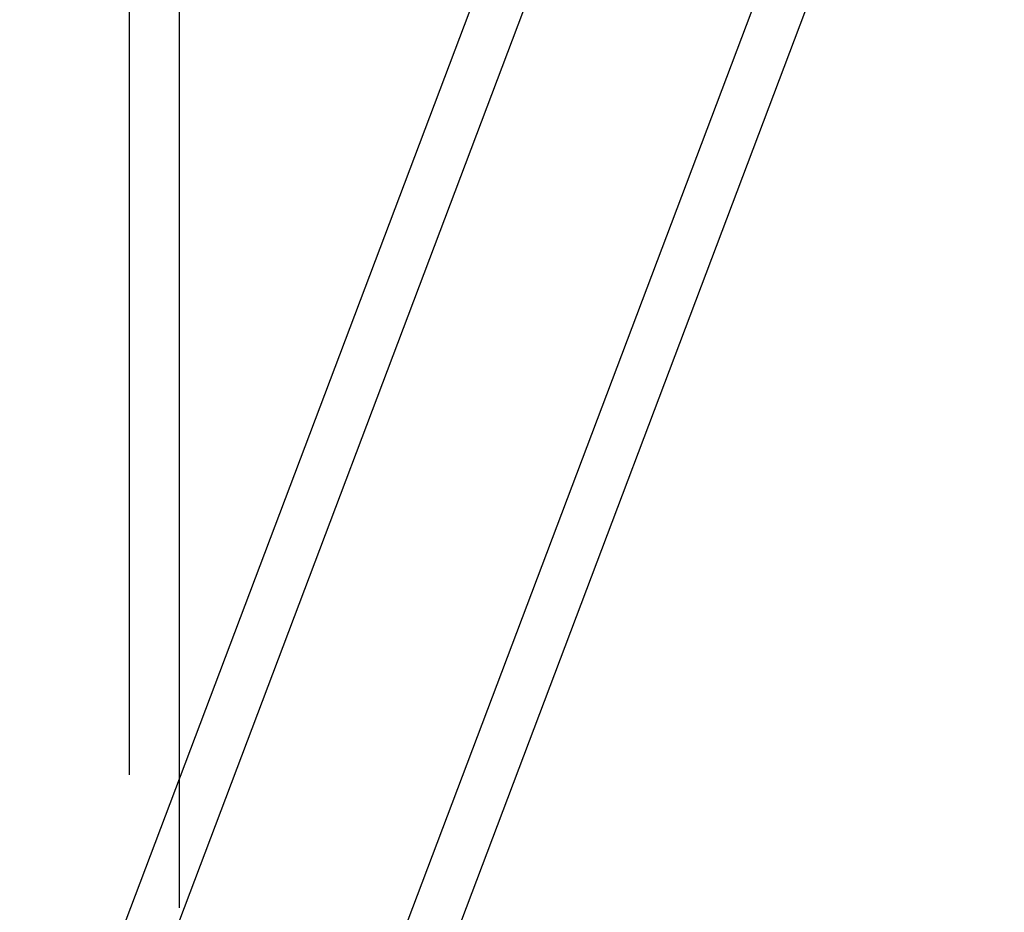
# Model space of a CAD drawing. Header units: millimetres. Extents: x 0 to 12710, y 0 to 5940.
# Tile 223 of 241: x 10370 to 10931, y 1802 to 2310. Entities that reach past the tile are written whole.
import ezdxf

# ---------------------------------------------------------------- set-up
doc = ezdxf.new("R2010")
doc.units = ezdxf.units.MM
doc.header["$LTSCALE"] = 231.275
doc.layers.get('0').update_dxf_attribs({"linetype": 'CONTINUOUS'})
for name, color, linetype in [('A2300201_ABL135', 7, 'CONTINUOUS'), ('A2300201_ABL147', 7, 'CONTINUOUS'), ('A2300201_ABL156', 7, 'CONTINUOUS'), ('M2300301_PBL177', 7, 'CONTINUOUS'), ('M2300301_PBL188', 7, 'CONTINUOUS'), ('M2300301_PBL189', 7, 'CONTINUOUS'), ('오른쪽_7_VBL88', 7, 'CONTINUOUS')]:
    doc.layers.add(name, color=color, linetype=linetype)

# ---------------------------------------------------------------- blocks, each defined once
blk = doc.blocks.new('M2300301_PBL188', base_point=(2086.46, 708.56))
at = {"layer": 'M2300301_PBL188', "color": 7}
for p, q in [((2020.12, 545.72), (2144.43, 874.62)), ((2029.03, 542.35), (2153.4, 871.38))]:
    blk.add_line(p, q, dxfattribs=at)
blk = doc.blocks.new('A2300201_ABL135', base_point=(2089.55, 708.62))
at = {"layer": 'M2300301_PBL188'}
blk.add_blockref('M2300301_PBL188', (2086.46, 708.56), dxfattribs=at)
blk = doc.blocks.new('M2300301_PBL189', base_point=(2139.73, 708.56))
at = {"layer": 'M2300301_PBL189', "color": 7}
for p, q in [((2073.62, 545.72), (2197.93, 874.62)), ((2082.53, 542.35), (2206.9, 871.38))]:
    blk.add_line(p, q, dxfattribs=at)
blk = doc.blocks.new('A2300201_ABL147', base_point=(2137.95, 713.41))
at = {"layer": 'M2300301_PBL189'}
blk.add_blockref('M2300301_PBL189', (2139.73, 708.56), dxfattribs=at)
blk = doc.blocks.new('M2300301_PBL177', base_point=(2517.75, 1459.77))
at = {"layer": 'M2300301_PBL177', "color": 7}
for p, q in [((2512.98, 1393.73), (2512.98, 1606.41)), ((2522.51, 1368.52), (2522.51, 1606.41))]:
    blk.add_line(p, q, dxfattribs=at)
blk = doc.blocks.new('A2300201_ABL156', base_point=(2517.78, 1453.11))
at = {"layer": 'M2300301_PBL177'}
blk.add_blockref('M2300301_PBL177', (2517.75, 1459.77), dxfattribs=at)
blk = doc.blocks.new('오른쪽_7_VBL88', base_point=(1971.32, 734.05))
at = {"layer": 'A2300201_ABL135'}
blk.add_blockref('A2300201_ABL135', (2089.55, 708.62), dxfattribs=at)
at = {"layer": 'A2300201_ABL147'}
blk.add_blockref('A2300201_ABL147', (2137.95, 713.41), dxfattribs=at)
at = {"layer": 'A2300201_ABL156'}
blk.add_blockref('A2300201_ABL156', (2045.73, 686.06), dxfattribs=at)
blk = doc.blocks.new('RERE')
at = {"layer": '오른쪽_7_VBL88'}
blk.add_blockref('오른쪽_7_VBL88', (1971.322, 734.055), dxfattribs=at)

msp = doc.modelspace()

# ---------------------------------------------------------------- block references
at = {"xscale": 3, "yscale": 3, "zscale": 3}
msp.add_blockref('RERE', (4310.1, 0), dxfattribs=at)

doc.saveas('drawing.dxf')
